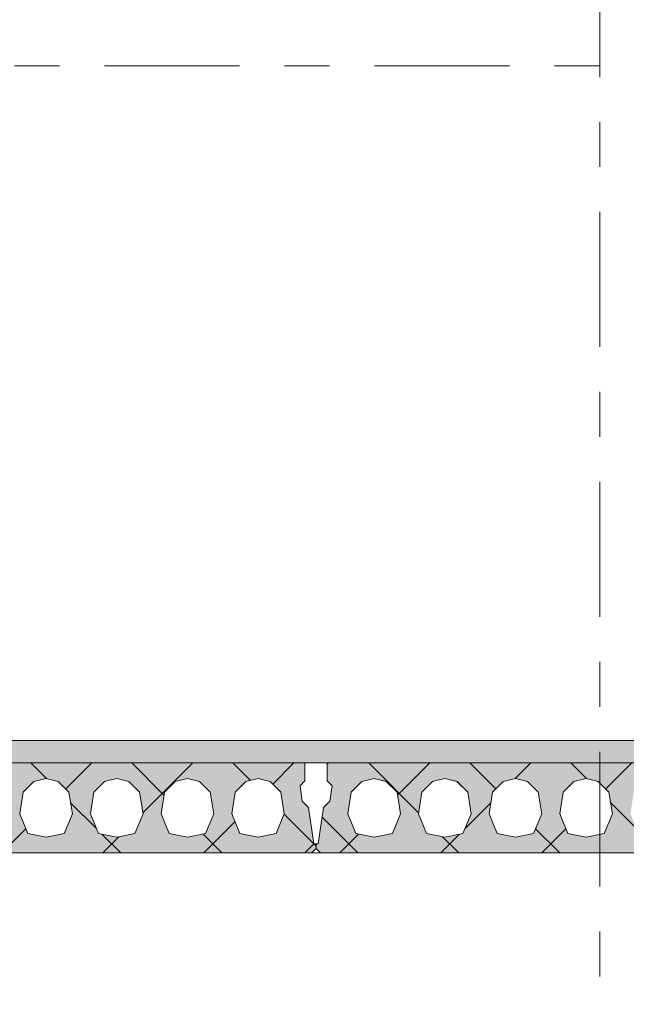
# Model space of a CAD drawing. Header units: millimetres. Extents: x -914 to -73, y -1403 to -809.
# Tile 62 of 79: x -365 to -351, y -881 to -859. Entities that reach past the tile are written whole.
import ezdxf

# ---------------------------------------------------------------- set-up
doc = ezdxf.new("R2010")
doc.units = ezdxf.units.MM
for name, pattern in [('XKITLINE00', [0]), ('XKITLINE01', [4, 1, -1, 1, -1]), ('XKITLINE03', [6, 3, -1, 1, -1])]:
    doc.linetypes.add(name, pattern=pattern)
doc.layers.add('Onderdeel', color=2, linetype='Continuous', lineweight=0)
doc.layers.add('Stramien', color=4, linetype='Continuous', lineweight=0)

msp = doc.modelspace()

# ---------------------------------------------------------------- hatches: boundary and pattern name
at = {"layer": 'Onderdeel'}
msp.add_hatch(color=256, dxfattribs=at).paths.add_polyline_path([(-377.918, -875.814), (-377.918, -875.314), (-238.221, -875.314), (-238.221, -875.814)], flags=17)
h = msp.add_hatch(color=256, dxfattribs=at)
h.paths.add_polyline_path([(-358.386, -876.808), (-358.271, -877.614), (-358.221, -877.614), (-358.221, -877.714), (-358.321, -877.814), (-370.121, -877.814), (-370.221, -877.714), (-370.221, -877.614), (-370.171, -877.614), (-370.056, -876.808), (-369.914, -876.666), (-369.865, -876.32), (-369.971, -876.214), (-369.971, -875.814), (-358.471, -875.814), (-358.471, -876.214), (-358.577, -876.32), (-358.528, -876.666)], flags=17)
h.paths.add_polyline_path([(-359.916, -877.387), (-359.511, -877.464), (-359.106, -877.387), (-358.926, -876.945), (-359.002, -876.461), (-359.24, -876.23), (-359.511, -876.164), (-359.783, -876.23), (-360.02, -876.461), (-360.096, -876.945)])
h.paths.add_polyline_path([(-361.486, -877.387), (-361.081, -877.464), (-360.676, -877.387), (-360.496, -876.945), (-360.572, -876.461), (-360.81, -876.23), (-361.081, -876.164), (-361.353, -876.23), (-361.59, -876.461), (-361.666, -876.945)])
h.paths.add_polyline_path([(-363.056, -877.387), (-362.651, -877.464), (-362.246, -877.387), (-362.066, -876.945), (-362.142, -876.461), (-362.38, -876.23), (-362.651, -876.164), (-362.923, -876.23), (-363.16, -876.461), (-363.236, -876.945)])
h.paths.add_polyline_path([(-364.626, -877.387), (-364.221, -877.464), (-363.816, -877.387), (-363.636, -876.945), (-363.712, -876.461), (-363.95, -876.23), (-364.221, -876.164), (-364.493, -876.23), (-364.73, -876.461), (-364.806, -876.945)])
h.paths.add_polyline_path([(-366.196, -877.387), (-365.791, -877.464), (-365.386, -877.387), (-365.206, -876.945), (-365.282, -876.461), (-365.52, -876.23), (-365.791, -876.164), (-366.063, -876.23), (-366.3, -876.461), (-366.376, -876.945)])
h.paths.add_polyline_path([(-367.766, -877.387), (-367.361, -877.464), (-366.956, -877.387), (-366.776, -876.945), (-366.852, -876.461), (-367.09, -876.23), (-367.361, -876.164), (-367.633, -876.23), (-367.87, -876.461), (-367.946, -876.945)])
h.paths.add_polyline_path([(-369.336, -877.387), (-368.931, -877.464), (-368.526, -877.387), (-368.346, -876.945), (-368.422, -876.461), (-368.66, -876.23), (-368.931, -876.164), (-369.203, -876.23), (-369.44, -876.461), (-369.516, -876.945)])
h = msp.add_hatch(color=256, dxfattribs=at)
h.paths.add_polyline_path([(-346.386, -876.808), (-346.271, -877.614), (-346.221, -877.614), (-346.221, -877.714), (-346.321, -877.814), (-358.121, -877.814), (-358.221, -877.714), (-358.221, -877.614), (-358.171, -877.614), (-358.056, -876.808), (-357.914, -876.666), (-357.865, -876.32), (-357.971, -876.214), (-357.971, -875.814), (-346.471, -875.814), (-346.471, -876.214), (-346.577, -876.32), (-346.528, -876.666)], flags=17)
h.paths.add_polyline_path([(-347.916, -877.387), (-347.511, -877.464), (-347.106, -877.387), (-346.926, -876.945), (-347.002, -876.461), (-347.24, -876.23), (-347.511, -876.164), (-347.783, -876.23), (-348.02, -876.461), (-348.096, -876.945)])
h.paths.add_polyline_path([(-349.486, -877.387), (-349.081, -877.464), (-348.676, -877.387), (-348.496, -876.945), (-348.572, -876.461), (-348.81, -876.23), (-349.081, -876.164), (-349.353, -876.23), (-349.59, -876.461), (-349.666, -876.945)])
h.paths.add_polyline_path([(-351.056, -877.387), (-350.651, -877.464), (-350.246, -877.387), (-350.066, -876.945), (-350.142, -876.461), (-350.38, -876.23), (-350.651, -876.164), (-350.923, -876.23), (-351.16, -876.461), (-351.236, -876.945)])
h.paths.add_polyline_path([(-352.626, -877.387), (-352.221, -877.464), (-351.816, -877.387), (-351.636, -876.945), (-351.712, -876.461), (-351.95, -876.23), (-352.221, -876.164), (-352.493, -876.23), (-352.73, -876.461), (-352.806, -876.945)])
h.paths.add_polyline_path([(-354.196, -877.387), (-353.791, -877.464), (-353.386, -877.387), (-353.206, -876.945), (-353.282, -876.461), (-353.52, -876.23), (-353.791, -876.164), (-354.063, -876.23), (-354.3, -876.461), (-354.376, -876.945)])
h.paths.add_polyline_path([(-355.766, -877.387), (-355.361, -877.464), (-354.956, -877.387), (-354.776, -876.945), (-354.852, -876.461), (-355.09, -876.23), (-355.361, -876.164), (-355.633, -876.23), (-355.87, -876.461), (-355.946, -876.945)])
h.paths.add_polyline_path([(-357.336, -877.387), (-356.931, -877.464), (-356.526, -877.387), (-356.346, -876.945), (-356.422, -876.461), (-356.66, -876.23), (-356.931, -876.164), (-357.203, -876.23), (-357.44, -876.461), (-357.516, -876.945)])

# ---------------------------------------------------------------- linework, layer by layer
at = {"layer": 'Onderdeel', "linetype": 'XKITLINE01', "lineweight": 0}
for p, q in [((-377.919, -875.316), (-238.221, -875.316)), ((-377.918, -875.314), (-238.221, -875.314)), ((-238.221, -875.814), (-377.919, -875.814)), ((-358.471, -875.814), (-365.919, -875.814)), ((-358.471, -875.814), (-358.471, -876.214)), ((-358.471, -876.214), (-358.471, -875.814)), ((-346.471, -875.814), (-357.971, -875.814)), ((-357.971, -875.814), (-357.971, -876.214)), ((-357.971, -876.214), (-357.971, -875.814)), ((-364.493, -876.23), (-364.73, -876.461)), ((-364.73, -876.461), (-364.492, -876.23)), ((-364.221, -876.164), (-364.493, -876.23)), ((-364.492, -876.23), (-364.221, -876.164)), ((-364.492, -876.23), (-364.492, -876.23)), ((-363.95, -876.23), (-364.221, -876.164)), ((-364.221, -876.164), (-364.221, -876.164)), ((-364.221, -876.164), (-363.949, -876.23)), ((-363.712, -876.461), (-363.95, -876.23)), ((-363.949, -876.23), (-363.949, -876.23)), ((-363.949, -876.23), (-363.712, -876.461)), ((-362.923, -876.23), (-363.16, -876.461)), ((-363.16, -876.461), (-362.922, -876.23)), ((-362.651, -876.164), (-362.923, -876.23)), ((-362.922, -876.23), (-362.651, -876.164)), ((-362.922, -876.23), (-362.922, -876.23)), ((-362.38, -876.23), (-362.651, -876.164)), ((-362.651, -876.164), (-362.379, -876.23)), ((-362.651, -876.164), (-362.651, -876.164)), ((-362.142, -876.461), (-362.38, -876.23)), ((-362.379, -876.23), (-362.142, -876.461)), ((-362.379, -876.23), (-362.379, -876.23)), ((-361.353, -876.23), (-361.59, -876.461)), ((-361.59, -876.461), (-361.352, -876.23)), ((-361.081, -876.164), (-361.353, -876.23)), ((-361.352, -876.23), (-361.081, -876.164)), ((-361.352, -876.23), (-361.352, -876.23)), ((-360.81, -876.23), (-361.081, -876.164)), ((-361.081, -876.164), (-360.809, -876.23)), ((-361.081, -876.164), (-361.081, -876.164)), ((-360.572, -876.461), (-360.81, -876.23)), ((-360.809, -876.23), (-360.572, -876.461)), ((-360.809, -876.23), (-360.809, -876.23)), ((-359.783, -876.23), (-360.02, -876.461)), ((-360.02, -876.461), (-359.782, -876.23)), ((-359.511, -876.164), (-359.783, -876.23)), ((-359.782, -876.23), (-359.511, -876.164)), ((-359.782, -876.23), (-359.782, -876.23)), ((-359.24, -876.23), (-359.511, -876.164)), ((-359.511, -876.164), (-359.239, -876.23)), ((-359.511, -876.164), (-359.511, -876.164)), ((-359.002, -876.461), (-359.24, -876.23)), ((-359.239, -876.23), (-359.002, -876.461)), ((-359.239, -876.23), (-359.239, -876.23)), ((-358.471, -876.214), (-358.577, -876.32)), ((-358.577, -876.32), (-358.471, -876.214)), ((-358.577, -876.32), (-358.528, -876.666)), ((-358.527, -876.666), (-358.577, -876.32)), ((-358.577, -876.32), (-358.577, -876.32)), ((-358.471, -876.214), (-358.471, -876.214)), ((-357.971, -876.214), (-357.865, -876.32)), ((-357.971, -876.214), (-357.971, -876.214)), ((-357.865, -876.32), (-357.971, -876.214)), ((-357.865, -876.32), (-357.914, -876.666)), ((-357.914, -876.666), (-357.865, -876.32)), ((-357.865, -876.32), (-357.865, -876.32)), ((-357.44, -876.461), (-357.202, -876.23)), ((-357.203, -876.23), (-357.44, -876.461)), ((-356.931, -876.164), (-357.203, -876.23)), ((-357.202, -876.23), (-356.931, -876.164)), ((-357.202, -876.23), (-357.202, -876.23)), ((-356.931, -876.164), (-356.931, -876.164)), ((-356.931, -876.164), (-356.659, -876.23)), ((-356.66, -876.23), (-356.931, -876.164)), ((-356.422, -876.461), (-356.66, -876.23)), ((-356.659, -876.23), (-356.659, -876.23)), ((-356.659, -876.23), (-356.422, -876.461)), ((-355.87, -876.461), (-355.632, -876.23)), ((-355.633, -876.23), (-355.87, -876.461)), ((-355.361, -876.164), (-355.633, -876.23)), ((-355.632, -876.23), (-355.361, -876.164)), ((-355.632, -876.23), (-355.632, -876.23)), ((-355.361, -876.164), (-355.089, -876.23)), ((-355.361, -876.164), (-355.361, -876.164)), ((-355.09, -876.23), (-355.361, -876.164)), ((-354.852, -876.461), (-355.09, -876.23)), ((-355.089, -876.23), (-354.852, -876.461)), ((-355.089, -876.23), (-355.089, -876.23)), ((-354.3, -876.461), (-354.062, -876.23)), ((-354.063, -876.23), (-354.3, -876.461)), ((-353.791, -876.164), (-354.063, -876.23)), ((-354.062, -876.23), (-353.791, -876.164)), ((-354.062, -876.23), (-354.062, -876.23)), ((-353.791, -876.164), (-353.519, -876.23)), ((-353.791, -876.164), (-353.791, -876.164)), ((-353.52, -876.23), (-353.791, -876.164)), ((-353.282, -876.461), (-353.52, -876.23)), ((-353.519, -876.23), (-353.282, -876.461)), ((-353.519, -876.23), (-353.519, -876.23)), ((-352.73, -876.461), (-352.492, -876.23)), ((-352.493, -876.23), (-352.73, -876.461)), ((-352.221, -876.164), (-352.493, -876.23)), ((-352.492, -876.23), (-352.221, -876.164)), ((-352.492, -876.23), (-352.492, -876.23)), ((-352.221, -876.164), (-351.949, -876.23)), ((-352.221, -876.164), (-352.221, -876.164)), ((-351.95, -876.23), (-352.221, -876.164)), ((-351.712, -876.461), (-351.95, -876.23)), ((-351.949, -876.23), (-351.712, -876.461)), ((-351.949, -876.23), (-351.949, -876.23)), ((-364.73, -876.461), (-364.806, -876.945)), ((-364.806, -876.945), (-364.73, -876.461)), ((-364.73, -876.461), (-364.73, -876.461)), ((-363.636, -876.945), (-363.712, -876.461)), ((-363.712, -876.461), (-363.712, -876.461)), ((-363.712, -876.461), (-363.636, -876.945)), ((-363.16, -876.461), (-363.236, -876.945)), ((-363.236, -876.945), (-363.16, -876.461)), ((-363.16, -876.461), (-363.16, -876.461)), ((-362.066, -876.945), (-362.142, -876.461)), ((-362.142, -876.461), (-362.066, -876.945)), ((-362.142, -876.461), (-362.142, -876.461)), ((-361.59, -876.461), (-361.666, -876.945)), ((-361.666, -876.945), (-361.59, -876.461)), ((-361.59, -876.461), (-361.59, -876.461)), ((-360.496, -876.945), (-360.572, -876.461)), ((-360.572, -876.461), (-360.496, -876.945)), ((-360.572, -876.461), (-360.572, -876.461)), ((-360.02, -876.461), (-360.096, -876.945)), ((-360.096, -876.945), (-360.02, -876.461)), ((-360.02, -876.461), (-360.02, -876.461)), ((-358.926, -876.945), (-359.002, -876.461)), ((-359.002, -876.461), (-358.926, -876.945)), ((-359.002, -876.461), (-359.002, -876.461)), ((-357.516, -876.945), (-357.44, -876.461)), ((-357.44, -876.461), (-357.516, -876.945)), ((-357.44, -876.461), (-357.44, -876.461)), ((-356.422, -876.461), (-356.422, -876.461)), ((-356.422, -876.461), (-356.346, -876.945)), ((-356.346, -876.945), (-356.422, -876.461)), ((-355.946, -876.945), (-355.87, -876.461)), ((-355.87, -876.461), (-355.946, -876.945)), ((-355.87, -876.461), (-355.87, -876.461)), ((-354.852, -876.461), (-354.776, -876.945)), ((-354.852, -876.461), (-354.852, -876.461)), ((-354.776, -876.945), (-354.852, -876.461)), ((-354.376, -876.945), (-354.3, -876.461)), ((-354.3, -876.461), (-354.376, -876.945)), ((-354.3, -876.461), (-354.3, -876.461)), ((-353.282, -876.461), (-353.206, -876.945)), ((-353.282, -876.461), (-353.282, -876.461)), ((-353.206, -876.945), (-353.282, -876.461)), ((-352.806, -876.945), (-352.73, -876.461)), ((-352.73, -876.461), (-352.806, -876.945)), ((-352.73, -876.461), (-352.73, -876.461)), ((-351.712, -876.461), (-351.636, -876.945)), ((-351.712, -876.461), (-351.712, -876.461)), ((-351.636, -876.945), (-351.712, -876.461)), ((-358.528, -876.666), (-358.386, -876.808)), ((-358.528, -876.666), (-358.527, -876.666)), ((-358.386, -876.808), (-358.527, -876.666)), ((-357.914, -876.666), (-358.056, -876.808)), ((-358.056, -876.808), (-357.914, -876.666)), ((-357.914, -876.666), (-357.914, -876.666)), ((-364.806, -876.945), (-364.626, -877.387)), ((-364.806, -876.945), (-364.806, -876.945)), ((-364.626, -877.387), (-364.806, -876.945)), ((-363.816, -877.387), (-363.636, -876.945)), ((-363.636, -876.945), (-363.816, -877.387)), ((-363.636, -876.945), (-363.636, -876.945)), ((-363.236, -876.945), (-363.056, -877.387)), ((-363.056, -877.387), (-363.236, -876.945)), ((-363.236, -876.945), (-363.236, -876.945)), ((-362.246, -877.387), (-362.066, -876.945)), ((-362.066, -876.945), (-362.246, -877.387)), ((-362.066, -876.945), (-362.066, -876.945)), ((-361.666, -876.945), (-361.486, -877.387)), ((-361.486, -877.387), (-361.666, -876.945)), ((-361.666, -876.945), (-361.666, -876.945)), ((-360.676, -877.387), (-360.496, -876.945)), ((-360.496, -876.945), (-360.676, -877.387)), ((-360.496, -876.945), (-360.496, -876.945)), ((-360.096, -876.945), (-359.916, -877.387)), ((-359.916, -877.387), (-360.096, -876.945)), ((-360.096, -876.945), (-360.096, -876.945)), ((-359.106, -877.387), (-358.926, -876.945)), ((-358.926, -876.945), (-359.106, -877.387)), ((-358.926, -876.945), (-358.926, -876.945)), ((-358.386, -876.808), (-358.271, -877.614)), ((-358.271, -877.614), (-358.386, -876.808)), ((-358.386, -876.808), (-358.386, -876.808)), ((-358.056, -876.808), (-358.171, -877.614)), ((-358.171, -877.614), (-358.056, -876.808)), ((-358.056, -876.808), (-358.056, -876.808)), ((-357.516, -876.945), (-357.516, -876.945)), ((-357.336, -877.387), (-357.516, -876.945)), ((-357.516, -876.945), (-357.336, -877.387)), ((-356.346, -876.945), (-356.526, -877.387)), ((-356.526, -877.387), (-356.346, -876.945)), ((-356.346, -876.945), (-356.346, -876.945)), ((-355.766, -877.387), (-355.946, -876.945)), ((-355.946, -876.945), (-355.946, -876.945)), ((-355.946, -876.945), (-355.766, -877.387)), ((-354.776, -876.945), (-354.956, -877.387)), ((-354.956, -877.387), (-354.776, -876.945)), ((-354.776, -876.945), (-354.776, -876.945)), ((-354.196, -877.387), (-354.376, -876.945)), ((-354.376, -876.945), (-354.376, -876.945)), ((-354.376, -876.945), (-354.196, -877.387)), ((-353.206, -876.945), (-353.386, -877.387)), ((-353.386, -877.387), (-353.206, -876.945)), ((-353.206, -876.945), (-353.206, -876.945)), ((-352.626, -877.387), (-352.806, -876.945)), ((-352.806, -876.945), (-352.806, -876.945)), ((-352.806, -876.945), (-352.626, -877.387)), ((-351.636, -876.945), (-351.816, -877.387)), ((-351.816, -877.387), (-351.636, -876.945)), ((-351.636, -876.945), (-351.636, -876.945)), ((-364.626, -877.387), (-364.221, -877.464)), ((-364.626, -877.387), (-364.626, -877.387)), ((-364.221, -877.464), (-364.626, -877.387)), ((-364.221, -877.464), (-363.816, -877.387)), ((-363.816, -877.387), (-364.221, -877.464)), ((-363.816, -877.387), (-363.816, -877.387)), ((-363.056, -877.387), (-362.651, -877.464)), ((-362.651, -877.464), (-363.056, -877.387)), ((-363.056, -877.387), (-363.056, -877.387)), ((-362.651, -877.464), (-362.246, -877.387)), ((-362.246, -877.387), (-362.651, -877.464)), ((-362.246, -877.387), (-362.246, -877.387)), ((-361.486, -877.387), (-361.081, -877.464)), ((-361.081, -877.464), (-361.486, -877.387)), ((-361.486, -877.387), (-361.486, -877.387)), ((-361.081, -877.464), (-360.676, -877.387)), ((-360.676, -877.387), (-361.081, -877.464)), ((-360.676, -877.387), (-360.676, -877.387)), ((-359.916, -877.387), (-359.511, -877.464)), ((-359.511, -877.464), (-359.916, -877.387)), ((-359.916, -877.387), (-359.916, -877.387)), ((-359.511, -877.464), (-359.106, -877.387)), ((-359.106, -877.387), (-359.511, -877.464)), ((-359.106, -877.387), (-359.106, -877.387)), ((-357.336, -877.387), (-357.336, -877.387)), ((-356.931, -877.464), (-357.336, -877.387)), ((-357.336, -877.387), (-356.931, -877.464)), ((-356.526, -877.387), (-356.931, -877.464)), ((-356.931, -877.464), (-356.526, -877.387)), ((-356.526, -877.387), (-356.526, -877.387)), ((-355.361, -877.464), (-355.766, -877.387)), ((-355.766, -877.387), (-355.766, -877.387)), ((-355.766, -877.387), (-355.361, -877.464)), ((-354.956, -877.387), (-355.361, -877.464)), ((-355.361, -877.464), (-354.956, -877.387)), ((-354.956, -877.387), (-354.956, -877.387)), ((-353.791, -877.464), (-354.196, -877.387)), ((-354.196, -877.387), (-354.196, -877.387)), ((-354.196, -877.387), (-353.791, -877.464)), ((-353.386, -877.387), (-353.791, -877.464)), ((-353.791, -877.464), (-353.386, -877.387)), ((-353.386, -877.387), (-353.386, -877.387)), ((-352.221, -877.464), (-352.626, -877.387)), ((-352.626, -877.387), (-352.626, -877.387)), ((-352.626, -877.387), (-352.221, -877.464)), ((-351.816, -877.387), (-352.221, -877.464)), ((-352.221, -877.464), (-351.816, -877.387)), ((-351.816, -877.387), (-351.816, -877.387)), ((-364.221, -877.464), (-364.221, -877.464)), ((-362.651, -877.464), (-362.651, -877.464)), ((-361.081, -877.464), (-361.081, -877.464)), ((-359.511, -877.464), (-359.511, -877.464)), ((-358.221, -877.614), (-358.271, -877.614)), ((-358.171, -877.614), (-358.221, -877.614)), ((-358.221, -877.614), (-358.221, -877.714)), ((-358.221, -877.714), (-358.221, -877.614)), ((-358.221, -877.614), (-358.221, -877.714)), ((-358.221, -877.714), (-358.221, -877.614)), ((-358.171, -877.614), (-358.171, -877.614)), ((-356.931, -877.464), (-356.931, -877.464)), ((-355.361, -877.464), (-355.361, -877.464)), ((-353.791, -877.464), (-353.791, -877.464)), ((-352.221, -877.464), (-352.221, -877.464)), ((-377.919, -877.816), (-238.221, -877.816)), ((-370.121, -877.814), (-358.321, -877.814)), ((-358.321, -877.814), (-365.919, -877.814)), ((-358.221, -877.714), (-358.321, -877.814)), ((-358.321, -877.814), (-358.221, -877.714)), ((-358.321, -877.814), (-358.321, -877.814)), ((-358.221, -877.714), (-358.121, -877.814)), ((-358.221, -877.714), (-358.221, -877.714)), ((-358.121, -877.814), (-358.221, -877.714)), ((-358.221, -877.714), (-358.221, -877.714)), ((-358.121, -877.814), (-346.321, -877.814)), ((-358.121, -877.814), (-346.321, -877.814))]:
    msp.add_line(p, q, dxfattribs=at)
at = {"layer": 'Onderdeel', "linetype": 'XKITLINE00', "lineweight": 0}
for p, q in [((-377.918, -875.314), (-238.221, -875.314)), ((-377.919, -875.814), (-238.221, -875.814)), ((-369.971, -875.814), (-358.471, -875.814)), ((-364.206, -876.169), (-364.561, -875.814)), ((-363.784, -876.391), (-363.206, -875.814)), ((-361.601, -876.529), (-362.316, -875.814)), ((-362.07, -876.922), (-360.961, -875.814)), ((-359.68, -876.205), (-360.071, -875.814)), ((-359.185, -876.283), (-358.716, -875.814)), ((-358.471, -875.814), (-358.471, -875.814)), ((-358.471, -875.814), (-358.471, -876.214)), ((-357.971, -875.814), (-357.971, -875.814)), ((-357.971, -875.814), (-346.471, -875.814)), ((-357.971, -876.214), (-357.971, -875.814)), ((-357.971, -875.843), (-357.949, -875.821)), ((-355.943, -876.922), (-357.051, -875.814)), ((-356.411, -876.528), (-355.696, -875.814)), ((-354.229, -876.391), (-354.806, -875.814)), ((-353.805, -876.167), (-353.451, -875.814)), ((-352.206, -876.169), (-352.561, -875.814)), ((-351.784, -876.391), (-351.206, -875.814)), ((-364.493, -876.23), (-364.73, -876.461)), ((-364.221, -876.164), (-364.493, -876.23)), ((-364.493, -876.23), (-364.493, -876.23)), ((-364.221, -876.164), (-364.221, -876.164)), ((-363.95, -876.23), (-364.221, -876.164)), ((-363.95, -876.23), (-363.95, -876.23)), ((-363.712, -876.461), (-363.95, -876.23)), ((-362.923, -876.23), (-363.16, -876.461)), ((-362.651, -876.164), (-362.923, -876.23)), ((-362.923, -876.23), (-362.923, -876.23)), ((-362.651, -876.164), (-362.651, -876.164)), ((-362.38, -876.23), (-362.651, -876.164)), ((-362.38, -876.23), (-362.38, -876.23)), ((-362.142, -876.461), (-362.38, -876.23)), ((-361.353, -876.23), (-361.59, -876.461)), ((-361.081, -876.164), (-361.353, -876.23)), ((-361.353, -876.23), (-361.353, -876.23)), ((-361.081, -876.164), (-361.081, -876.164)), ((-360.81, -876.23), (-361.081, -876.164)), ((-360.81, -876.23), (-360.81, -876.23)), ((-360.572, -876.461), (-360.81, -876.23)), ((-359.783, -876.23), (-360.02, -876.461)), ((-359.511, -876.164), (-359.783, -876.23)), ((-359.783, -876.23), (-359.783, -876.23)), ((-359.511, -876.164), (-359.511, -876.164)), ((-359.24, -876.23), (-359.511, -876.164)), ((-359.24, -876.23), (-359.24, -876.23)), ((-359.002, -876.461), (-359.24, -876.23)), ((-358.471, -876.214), (-358.577, -876.32)), ((-358.577, -876.32), (-358.577, -876.32)), ((-358.577, -876.32), (-358.528, -876.666)), ((-358.471, -876.214), (-358.471, -876.214)), ((-357.971, -876.214), (-357.971, -876.214)), ((-357.865, -876.32), (-357.971, -876.214)), ((-357.914, -876.666), (-357.865, -876.32)), ((-357.865, -876.32), (-357.865, -876.32)), ((-357.203, -876.23), (-357.44, -876.461)), ((-356.931, -876.164), (-357.203, -876.23)), ((-357.203, -876.23), (-357.203, -876.23)), ((-356.931, -876.164), (-356.931, -876.164)), ((-356.66, -876.23), (-356.931, -876.164)), ((-356.66, -876.23), (-356.66, -876.23)), ((-356.422, -876.461), (-356.66, -876.23)), ((-355.633, -876.23), (-355.87, -876.461)), ((-355.361, -876.164), (-355.633, -876.23)), ((-355.633, -876.23), (-355.633, -876.23)), ((-355.361, -876.164), (-355.361, -876.164)), ((-355.09, -876.23), (-355.361, -876.164)), ((-355.09, -876.23), (-355.09, -876.23)), ((-354.852, -876.461), (-355.09, -876.23)), ((-354.063, -876.23), (-354.3, -876.461)), ((-353.791, -876.164), (-354.063, -876.23)), ((-354.063, -876.23), (-354.063, -876.23)), ((-353.791, -876.164), (-353.791, -876.164)), ((-353.52, -876.23), (-353.791, -876.164)), ((-353.52, -876.23), (-353.52, -876.23)), ((-353.282, -876.461), (-353.52, -876.23)), ((-352.493, -876.23), (-352.73, -876.461)), ((-352.221, -876.164), (-352.493, -876.23)), ((-352.493, -876.23), (-352.493, -876.23)), ((-352.221, -876.164), (-352.221, -876.164)), ((-351.95, -876.23), (-352.221, -876.164)), ((-351.95, -876.23), (-351.95, -876.23)), ((-351.712, -876.461), (-351.95, -876.23)), ((-364.73, -876.461), (-364.806, -876.945)), ((-364.73, -876.461), (-364.73, -876.461)), ((-363.712, -876.461), (-363.712, -876.461)), ((-363.636, -876.945), (-363.712, -876.461)), ((-363.16, -876.461), (-363.236, -876.945)), ((-363.16, -876.461), (-363.16, -876.461)), ((-362.142, -876.461), (-362.142, -876.461)), ((-362.066, -876.945), (-362.142, -876.461)), ((-361.59, -876.461), (-361.666, -876.945)), ((-361.59, -876.461), (-361.59, -876.461)), ((-360.572, -876.461), (-360.572, -876.461)), ((-360.496, -876.945), (-360.572, -876.461)), ((-360.02, -876.461), (-360.096, -876.945)), ((-360.02, -876.461), (-360.02, -876.461)), ((-359.002, -876.461), (-359.002, -876.461)), ((-358.926, -876.945), (-359.002, -876.461)), ((-357.44, -876.461), (-357.516, -876.945)), ((-357.44, -876.461), (-357.44, -876.461)), ((-356.422, -876.461), (-356.422, -876.461)), ((-356.346, -876.945), (-356.422, -876.461)), ((-355.87, -876.461), (-355.946, -876.945)), ((-355.87, -876.461), (-355.87, -876.461)), ((-354.852, -876.461), (-354.852, -876.461)), ((-354.776, -876.945), (-354.852, -876.461)), ((-354.3, -876.461), (-354.376, -876.945)), ((-354.3, -876.461), (-354.3, -876.461)), ((-353.282, -876.461), (-353.282, -876.461)), ((-353.206, -876.945), (-353.282, -876.461)), ((-352.73, -876.461), (-352.806, -876.945)), ((-352.73, -876.461), (-352.73, -876.461)), ((-351.712, -876.461), (-351.712, -876.461)), ((-351.636, -876.945), (-351.712, -876.461)), ((-363.103, -877.271), (-363.674, -876.7)), ((-358.528, -876.666), (-358.528, -876.666)), ((-358.528, -876.666), (-358.386, -876.808)), ((-358.056, -876.808), (-357.914, -876.666)), ((-357.914, -876.666), (-357.914, -876.666)), ((-354.909, -877.271), (-354.338, -876.7)), ((-351.103, -877.271), (-351.674, -876.7)), ((-364.806, -876.945), (-364.806, -876.945)), ((-364.806, -876.945), (-364.626, -877.387)), ((-363.816, -877.387), (-363.636, -876.945)), ((-363.636, -876.945), (-363.636, -876.945)), ((-363.236, -876.945), (-363.236, -876.945)), ((-363.236, -876.945), (-363.056, -877.387)), ((-362.246, -877.387), (-362.066, -876.945)), ((-362.066, -876.945), (-362.066, -876.945)), ((-361.666, -876.945), (-361.666, -876.945)), ((-361.666, -876.945), (-361.486, -877.387)), ((-360.676, -877.387), (-360.496, -876.945)), ((-360.496, -876.945), (-360.496, -876.945)), ((-360.096, -876.945), (-360.096, -876.945)), ((-360.096, -876.945), (-359.916, -877.387)), ((-359.106, -877.387), (-358.926, -876.945)), ((-358.271, -877.614), (-358.932, -876.953)), ((-358.926, -876.945), (-358.926, -876.945)), ((-358.386, -876.808), (-358.386, -876.808)), ((-358.386, -876.808), (-358.271, -877.614)), ((-358.171, -877.614), (-358.056, -876.808)), ((-358.056, -876.808), (-358.056, -876.808)), ((-357.516, -876.945), (-357.516, -876.945)), ((-357.516, -876.945), (-357.336, -877.387)), ((-356.526, -877.387), (-356.346, -876.945)), ((-356.346, -876.945), (-356.346, -876.945)), ((-355.946, -876.945), (-355.946, -876.945)), ((-355.946, -876.945), (-355.766, -877.387)), ((-354.956, -877.387), (-354.776, -876.945)), ((-354.776, -876.945), (-354.776, -876.945)), ((-354.376, -876.945), (-354.376, -876.945)), ((-354.376, -876.945), (-354.196, -877.387)), ((-353.386, -877.387), (-353.206, -876.945)), ((-353.206, -876.945), (-353.206, -876.945)), ((-352.806, -876.945), (-352.806, -876.945)), ((-352.806, -876.945), (-352.626, -877.387)), ((-351.816, -877.387), (-351.636, -876.945)), ((-351.636, -876.945), (-351.636, -876.945)), ((-360.716, -877.814), (-360.024, -877.122)), ((-357.296, -877.814), (-358.087, -877.023)), ((-365.206, -877.814), (-364.671, -877.278)), ((-364.626, -877.387), (-364.626, -877.387)), ((-364.626, -877.387), (-364.221, -877.464)), ((-364.221, -877.464), (-363.816, -877.387)), ((-363.816, -877.387), (-363.816, -877.387)), ((-363.056, -877.387), (-363.056, -877.387)), ((-363.056, -877.387), (-362.651, -877.464)), ((-362.561, -877.814), (-362.972, -877.403)), ((-362.651, -877.464), (-362.246, -877.387)), ((-362.246, -877.387), (-362.246, -877.387)), ((-361.486, -877.387), (-361.486, -877.387)), ((-361.486, -877.387), (-361.081, -877.464)), ((-361.081, -877.464), (-360.676, -877.387)), ((-360.316, -877.814), (-360.732, -877.398)), ((-360.676, -877.387), (-360.676, -877.387)), ((-359.916, -877.387), (-359.916, -877.387)), ((-359.916, -877.387), (-359.511, -877.464)), ((-359.511, -877.464), (-359.106, -877.387)), ((-359.106, -877.387), (-359.106, -877.387)), ((-357.696, -877.814), (-357.28, -877.398)), ((-357.336, -877.387), (-357.336, -877.387)), ((-357.336, -877.387), (-356.931, -877.464)), ((-356.931, -877.464), (-356.526, -877.387)), ((-356.526, -877.387), (-356.526, -877.387)), ((-355.766, -877.387), (-355.766, -877.387)), ((-355.766, -877.387), (-355.361, -877.464)), ((-355.451, -877.814), (-355.041, -877.403)), ((-355.361, -877.464), (-354.956, -877.387)), ((-354.956, -877.387), (-354.956, -877.387)), ((-354.196, -877.387), (-354.196, -877.387)), ((-354.196, -877.387), (-353.791, -877.464)), ((-353.791, -877.464), (-353.386, -877.387)), ((-353.386, -877.387), (-353.386, -877.387)), ((-352.806, -877.814), (-353.342, -877.278)), ((-353.206, -877.814), (-352.671, -877.278)), ((-352.626, -877.387), (-352.626, -877.387)), ((-352.626, -877.387), (-352.221, -877.464)), ((-352.221, -877.464), (-351.816, -877.387)), ((-351.816, -877.387), (-351.816, -877.387)), ((-364.221, -877.464), (-364.221, -877.464)), ((-362.961, -877.814), (-362.602, -877.454)), ((-362.651, -877.464), (-362.651, -877.464)), ((-361.081, -877.464), (-361.081, -877.464)), ((-359.511, -877.464), (-359.511, -877.464)), ((-358.471, -877.814), (-358.271, -877.614)), ((-358.271, -877.614), (-358.271, -877.614)), ((-358.221, -877.664), (-358.271, -877.614)), ((-358.271, -877.614), (-358.271, -877.614)), ((-358.271, -877.614), (-358.221, -877.614)), ((-358.221, -877.614), (-358.221, -877.614)), ((-358.221, -877.614), (-358.171, -877.614)), ((-358.221, -877.714), (-358.221, -877.614)), ((-358.221, -877.614), (-358.221, -877.614)), ((-358.221, -877.614), (-358.221, -877.714)), ((-358.171, -877.614), (-358.171, -877.614)), ((-356.931, -877.464), (-356.931, -877.464)), ((-355.051, -877.814), (-355.411, -877.454)), ((-355.361, -877.464), (-355.361, -877.464)), ((-353.791, -877.464), (-353.791, -877.464)), ((-352.221, -877.464), (-352.221, -877.464)), ((-358.321, -877.814), (-370.121, -877.814)), ((-358.221, -877.714), (-358.321, -877.814)), ((-358.321, -877.814), (-358.121, -877.814)), ((-358.221, -877.714), (-358.221, -877.714)), ((-358.121, -877.814), (-358.221, -877.714)), ((-358.221, -877.714), (-358.221, -877.714)), ((-358.121, -877.814), (-358.121, -877.814)), ((-346.321, -877.814), (-358.121, -877.814))]:
    msp.add_line(p, q, dxfattribs=at)
at = {"layer": 'Stramien', "linetype": 'XKITLINE03', "lineweight": 0}
for p, q in [((-351.919, -1046.564), (-351.919, -840.314)), ((-398.919, -860.314), (-136.219, -860.314))]:
    msp.add_line(p, q, dxfattribs=at)

doc.saveas('drawing.dxf')
